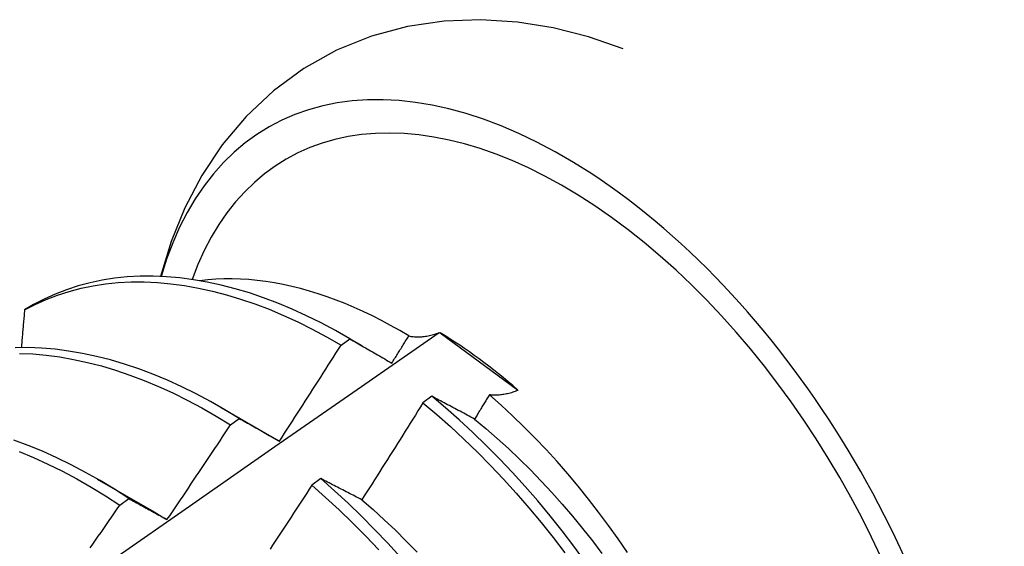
# Model space of a CAD drawing. Header units: inches. Extents: x 16 to 202, y 11 to 132.
# Tile 54 of 56: x 182.034 to 182.31, y 74.114 to 74.261. Entities that reach past the tile are written whole.
import ezdxf

# ---------------------------------------------------------------- set-up
doc = ezdxf.new("R2010")
doc.units = ezdxf.units.IN
doc.header["$MEASUREMENT"] = 0
doc.layers.add('Visible Edges(ANSI)', color=7, linetype='Continuous', lineweight=25)

msp = doc.modelspace()

# ---------------------------------------------------------------- linework, layer by layer
at = {"layer": 'Visible Edges(ANSI)'}
for p, q in [((182.03787, 74.18135), (182.03531, 74.17987)), ((182.12408, 74.16999), (182.12656, 74.17177)), ((182.1253, 74.17251), (182.12991, 74.16984)), ((182.15164, 74.17349), (182.15191, 74.17339)), ((182.15191, 74.17339), (182.17358, 74.15748)), ((182.17358, 74.15748), (182.1737, 74.15728)), ((182.14953, 74.15563), (182.14704, 74.15379)), ((182.09051, 74.15247), (182.10647, 74.14323)), ((182.09307, 74.14763), (182.09555, 74.14943)), ((182.10647, 74.14323), (182.1068, 74.14304)), ((182.05571, 74.13243), (182.07167, 74.12319)), ((182.11839, 74.13253), (182.1159, 74.13068)), ((182.06205, 74.12514), (182.06453, 74.12695))]:
    msp.add_line(p, q, dxfattribs=at)
at = {"layer": 'Visible Edges(ANSI)', "flags": 128}
for points in [[(182.20319, 74.2531), (182.19351, 74.25643), (182.18362, 74.25895), (182.17355, 74.26059), (182.16332, 74.26127), (182.153, 74.26089), (182.14272, 74.25938), (182.13261, 74.25666), (182.12285, 74.25269), (182.11362, 74.24756), (182.1051, 74.24134), (182.09747, 74.23415), (182.09077, 74.22618), (182.08504, 74.21757), (182.08027, 74.20848), (182.07643, 74.19901), (182.07346, 74.18925)], [(182.03531, 74.17987), (182.0383, 74.18142), (182.04139, 74.1828), (182.04456, 74.18402), (182.04781, 74.18506), (182.05115, 74.18593), (182.05456, 74.18663), (182.05804, 74.18716), (182.06159, 74.18752), (182.0652, 74.1877), (182.06888, 74.1877), (182.07261, 74.18754), (182.07639, 74.1872), (182.08021, 74.18668), (182.08408, 74.186), (182.08799, 74.18514), (182.09193, 74.18411), (182.0959, 74.18292), (182.09989, 74.18156), (182.1039, 74.18003), (182.10793, 74.17834), (182.11196, 74.17649), (182.116, 74.17448), (182.12004, 74.17231), (182.12408, 74.16999)], [(182.12656, 74.17177), (182.12252, 74.17408), (182.11848, 74.17624), (182.11444, 74.17823), (182.11041, 74.18007), (182.10638, 74.18175), (182.10237, 74.18327), (182.09838, 74.18462), (182.09441, 74.1858), (182.09048, 74.18681), (182.08657, 74.18766), (182.08271, 74.18833), (182.07888, 74.18883), (182.07511, 74.18916), (182.07138, 74.18931), (182.06771, 74.18929), (182.0641, 74.1891), (182.06056, 74.18873), (182.05708, 74.18819), (182.05368, 74.18748), (182.05035, 74.18659), (182.0471, 74.18553), (182.04393, 74.18431), (182.04086, 74.18291), (182.03787, 74.18135)], [(182.1431, 74.17258), (182.14055, 74.17408), (182.138, 74.17552), (182.13544, 74.17689), (182.13288, 74.17818), (182.13033, 74.1794), (182.12779, 74.18055), (182.12525, 74.18162), (182.12272, 74.18261), (182.12021, 74.18353), (182.1177, 74.18438), (182.11521, 74.18515), (182.11273, 74.18584), (182.11027, 74.18645), (182.10782, 74.18699), (182.10539, 74.18744), (182.10297, 74.18783), (182.10058, 74.18813), (182.0982, 74.18835), (182.09585, 74.1885), (182.09352, 74.18856), (182.09122, 74.18855), (182.08895, 74.18846), (182.08671, 74.18829), (182.0845, 74.18804)], [(182.03531, 74.17987), (182.03527, 74.17943), (182.03523, 74.17899), (182.0352, 74.17855), (182.03516, 74.17811), (182.03512, 74.17766), (182.03508, 74.17722), (182.03505, 74.17678), (182.03501, 74.17634), (182.03497, 74.1759), (182.03493, 74.17546), (182.0349, 74.17502), (182.03486, 74.17458), (182.03482, 74.17414), (182.03478, 74.1737), (182.03475, 74.17326), (182.03471, 74.17282), (182.03467, 74.17237), (182.03463, 74.17193), (182.03459, 74.17149), (182.03456, 74.17105), (182.03452, 74.17061), (182.03448, 74.17017), (182.03444, 74.16972), (182.0344, 74.16928)], [(182.01327, 74.07699), (182.03635, 74.09322), (182.05942, 74.10939), (182.08248, 74.12551), (182.10553, 74.14156), (182.12859, 74.15755), (182.15164, 74.17349)], [(182.12656, 74.17177), (182.12704, 74.1715), (182.12752, 74.17122), (182.12801, 74.17094), (182.12849, 74.17066), (182.12898, 74.17038), (182.12946, 74.1701), (182.12995, 74.16982), (182.13043, 74.16954), (182.13092, 74.16926), (182.13141, 74.16897), (182.1319, 74.16869), (182.13239, 74.1684), (182.13288, 74.16812), (182.13337, 74.16783), (182.13386, 74.16755), (182.13435, 74.16726), (182.13485, 74.16697), (182.13534, 74.16668), (182.13584, 74.16639), (182.13633, 74.1661), (182.13683, 74.16581), (182.13733, 74.16551), (182.13783, 74.16522), (182.13833, 74.16492)], [(182.13833, 74.16492), (182.13853, 74.16524), (182.13873, 74.16556), (182.13893, 74.16588), (182.13912, 74.1662), (182.13932, 74.16652), (182.13952, 74.16684), (182.13972, 74.16715), (182.13992, 74.16747), (182.14012, 74.16779), (182.14032, 74.16811), (182.14052, 74.16843), (182.14072, 74.16875), (182.14092, 74.16907), (182.14111, 74.16939), (182.14131, 74.16971), (182.14151, 74.17003), (182.14171, 74.17034), (182.14191, 74.17066), (182.14211, 74.17098), (182.1423, 74.1713), (182.1425, 74.17162), (182.1427, 74.17194), (182.1429, 74.17226), (182.1431, 74.17258)], [(182.1431, 74.17258), (182.1434, 74.17251), (182.14371, 74.17245), (182.14402, 74.17241), (182.14434, 74.17237), (182.14467, 74.17234), (182.145, 74.17231), (182.14533, 74.1723), (182.14567, 74.1723), (182.14601, 74.1723), (182.14636, 74.17232), (182.14671, 74.17234), (182.14706, 74.17238), (182.14742, 74.17242), (182.14779, 74.17247), (182.14815, 74.17253), (182.14853, 74.1726), (182.1489, 74.17268), (182.14928, 74.17277), (182.14967, 74.17286), (182.15005, 74.17297), (182.15044, 74.17308), (182.15084, 74.17321), (182.15124, 74.17334), (182.15164, 74.17349)], [(182.09555, 74.14943), (182.09152, 74.15187), (182.08749, 74.15417), (182.08344, 74.15632), (182.0794, 74.15831), (182.07537, 74.16014), (182.07134, 74.16181), (182.06734, 74.16331), (182.06335, 74.16465), (182.05938, 74.16583), (182.05545, 74.16683), (182.05154, 74.16766), (182.04768, 74.16833), (182.04386, 74.16882), (182.04009, 74.16913), (182.03636, 74.16928), (182.0327, 74.16925)], [(182.1068, 74.14304), (182.10753, 74.14416), (182.10826, 74.14527), (182.10899, 74.14639), (182.10971, 74.14751), (182.11044, 74.14863), (182.11117, 74.14975), (182.11189, 74.15087), (182.11262, 74.15199), (182.11334, 74.15311), (182.11406, 74.15423), (182.11478, 74.15535), (182.1155, 74.15647), (182.11622, 74.1576), (182.11694, 74.15872), (182.11766, 74.15985), (182.11838, 74.16097), (182.11909, 74.1621), (182.11981, 74.16322), (182.12052, 74.16435), (182.12124, 74.16548), (182.12195, 74.1666), (182.12266, 74.16773), (182.12337, 74.16886), (182.12408, 74.16999)], [(182.03386, 74.16767), (182.03759, 74.16751), (182.04136, 74.16718), (182.04519, 74.16668), (182.04905, 74.166), (182.05296, 74.16516), (182.0569, 74.16414), (182.06086, 74.16295), (182.06485, 74.1616), (182.06886, 74.16008), (182.07289, 74.1584), (182.07692, 74.15656), (182.08096, 74.15456), (182.08501, 74.1524), (182.08904, 74.15009), (182.09307, 74.14763)], [(182.1737, 74.15728), (182.17333, 74.15714), (182.17296, 74.15701), (182.1726, 74.15688), (182.17224, 74.15676), (182.17188, 74.15665), (182.17152, 74.15655), (182.17117, 74.15646), (182.17082, 74.15637), (182.17047, 74.15629), (182.17013, 74.15622), (182.16979, 74.15616), (182.16946, 74.1561), (182.16912, 74.15605), (182.16879, 74.15601), (182.16847, 74.15598), (182.16814, 74.15596), (182.16783, 74.15594), (182.16751, 74.15593), (182.1672, 74.15593), (182.16689, 74.15594), (182.16659, 74.15595), (182.16629, 74.15598), (182.166, 74.15601), (182.16571, 74.15605)], [(182.16154, 74.14925), (182.16103, 74.14952), (182.16052, 74.14979), (182.16002, 74.15007), (182.15951, 74.15034), (182.159, 74.15061), (182.1585, 74.15088), (182.15799, 74.15115), (182.15749, 74.15142), (182.15698, 74.15169), (182.15648, 74.15195), (182.15598, 74.15222), (182.15548, 74.15249), (182.15498, 74.15275), (182.15448, 74.15302), (182.15398, 74.15328), (182.15348, 74.15355), (182.15299, 74.15381), (182.15249, 74.15407), (182.152, 74.15433), (182.1515, 74.15459), (182.15101, 74.15485), (182.15052, 74.15511), (182.15002, 74.15537), (182.14953, 74.15563)], [(182.19261, 74.10923), (182.1894, 74.11362), (182.1861, 74.11793), (182.18273, 74.12215), (182.17928, 74.12629), (182.17576, 74.13033), (182.17218, 74.13428), (182.16853, 74.13812), (182.16483, 74.14186), (182.16108, 74.14548), (182.15727, 74.14899), (182.15342, 74.15237), (182.14953, 74.15563)], [(182.16571, 74.15605), (182.16553, 74.15576), (182.16536, 74.15548), (182.16519, 74.15519), (182.16501, 74.15491), (182.16484, 74.15463), (182.16467, 74.15434), (182.1645, 74.15406), (182.16432, 74.15378), (182.16415, 74.15349), (182.16398, 74.15321), (182.1638, 74.15293), (182.16363, 74.15264), (182.16346, 74.15236), (182.16328, 74.15208), (182.16311, 74.15179), (182.16293, 74.15151), (182.16276, 74.15123), (182.16259, 74.15094), (182.16241, 74.15066), (182.16224, 74.15038), (182.16207, 74.15009), (182.16189, 74.14981), (182.16172, 74.14953), (182.16154, 74.14925)], [(182.2044, 74.11181), (182.20178, 74.11566), (182.19908, 74.11944), (182.19632, 74.12316), (182.1935, 74.12681), (182.19062, 74.13039), (182.18768, 74.1339), (182.18468, 74.13732), (182.18163, 74.14067), (182.17853, 74.14393), (182.17538, 74.1471), (182.17219, 74.15019), (182.16896, 74.15317), (182.16571, 74.15605)], [(182.14704, 74.15379), (182.14634, 74.15265), (182.14563, 74.15151), (182.14493, 74.15037), (182.14422, 74.14923), (182.14351, 74.1481), (182.1428, 74.14696), (182.14209, 74.14582), (182.14138, 74.14469), (182.14067, 74.14355), (182.13996, 74.14242), (182.13924, 74.14129), (182.13853, 74.14015), (182.13781, 74.13902), (182.1371, 74.13789), (182.13638, 74.13676), (182.13566, 74.13563), (182.13495, 74.1345), (182.13423, 74.13337), (182.13351, 74.13224), (182.13279, 74.13111), (182.13207, 74.12998), (182.13134, 74.12885), (182.13062, 74.12773), (182.1299, 74.1266)], [(182.14704, 74.15379), (182.15093, 74.15052), (182.15478, 74.14712), (182.15858, 74.14361), (182.16233, 74.13998), (182.16603, 74.13623), (182.16967, 74.13238), (182.17325, 74.12843), (182.17676, 74.12438), (182.1802, 74.12023), (182.18357, 74.116), (182.18686, 74.11169)], [(182.09555, 74.14943), (182.09601, 74.14917), (182.09647, 74.14891), (182.09693, 74.14865), (182.0974, 74.14839), (182.09786, 74.14813), (182.09832, 74.14787), (182.09879, 74.14761), (182.09925, 74.14735), (182.09972, 74.14709), (182.10019, 74.14682), (182.10065, 74.14656), (182.10112, 74.14629), (182.10159, 74.14602), (182.10206, 74.14576), (182.10253, 74.14549), (182.103, 74.14522), (182.10347, 74.14495), (182.10395, 74.14468), (182.10442, 74.14441), (182.10489, 74.14414), (182.10537, 74.14386), (182.10585, 74.14359), (182.10632, 74.14332), (182.1068, 74.14304)], [(182.16154, 74.14925), (182.16475, 74.14659), (182.16793, 74.14383), (182.17107, 74.14097), (182.17418, 74.13802), (182.17724, 74.13498), (182.18026, 74.13186), (182.18323, 74.12865), (182.18615, 74.12537), (182.18902, 74.12202), (182.19183, 74.11859), (182.19459, 74.1151), (182.19728, 74.11155)], [(182.07527, 74.12104), (182.07602, 74.12214), (182.07677, 74.12324), (182.07752, 74.12435), (182.07827, 74.12545), (182.07902, 74.12655), (182.07976, 74.12766), (182.08051, 74.12876), (182.08126, 74.12987), (182.082, 74.13097), (182.08275, 74.13208), (182.08349, 74.13319), (182.08423, 74.13429), (182.08497, 74.1354), (182.08571, 74.13651), (182.08645, 74.13762), (182.08719, 74.13873), (182.08793, 74.13984), (182.08867, 74.14095), (182.0894, 74.14206), (182.09014, 74.14318), (182.09087, 74.14429), (182.09161, 74.1454), (182.09234, 74.14652), (182.09307, 74.14763)], [(182.06453, 74.12695), (182.06052, 74.12954), (182.05649, 74.13198), (182.05245, 74.13427), (182.04841, 74.1364), (182.04437, 74.13838), (182.04033, 74.1402), (182.03631, 74.14186), (182.0323, 74.14336)], [(182.03383, 74.14014), (182.03785, 74.13847), (182.04189, 74.13664), (182.04593, 74.13464), (182.04997, 74.1325), (182.05401, 74.13019), (182.05804, 74.12774), (182.06205, 74.12514)], [(182.1299, 74.1266), (182.12941, 74.12685), (182.12892, 74.12711), (182.12843, 74.12736), (182.12795, 74.12762), (182.12746, 74.12787), (182.12698, 74.12812), (182.12649, 74.12837), (182.12601, 74.12862), (182.12553, 74.12887), (182.12505, 74.12912), (182.12456, 74.12937), (182.12408, 74.12962), (182.12361, 74.12986), (182.12313, 74.13011), (182.12265, 74.13035), (182.12217, 74.1306), (182.1217, 74.13084), (182.12122, 74.13109), (182.12075, 74.13133), (182.12028, 74.13157), (182.11981, 74.13181), (182.11933, 74.13205), (182.11886, 74.13229), (182.11839, 74.13253)], [(182.14075, 74.11053), (182.13717, 74.11447), (182.13352, 74.11831), (182.12981, 74.12204), (182.12605, 74.12565), (182.12225, 74.12915), (182.11839, 74.13253)], [(182.1159, 74.13068), (182.11517, 74.12955), (182.11445, 74.12843), (182.11372, 74.12731), (182.11299, 74.12618), (182.11226, 74.12506), (182.11153, 74.12394), (182.11079, 74.12282), (182.11006, 74.1217), (182.10933, 74.12058), (182.10859, 74.11946), (182.10786, 74.11834), (182.10712, 74.11722), (182.10638, 74.11611), (182.10564, 74.11499), (182.1049, 74.11387), (182.10417, 74.11276)], [(182.1159, 74.13068), (182.11975, 74.12729), (182.12355, 74.12378), (182.12731, 74.12016), (182.13101, 74.11642), (182.13465, 74.11257)], [(182.06453, 74.12695), (182.06497, 74.12671), (182.06541, 74.12647), (182.06585, 74.12624), (182.06629, 74.126), (182.06673, 74.12576), (182.06718, 74.12552), (182.06762, 74.12527), (182.06806, 74.12503), (182.06851, 74.12479), (182.06895, 74.12454), (182.0694, 74.1243), (182.06984, 74.12405), (182.07029, 74.12381), (182.07074, 74.12356), (182.07119, 74.12331), (182.07164, 74.12306), (182.07209, 74.12281), (182.07254, 74.12256), (182.07299, 74.12231), (182.07345, 74.12206), (182.0739, 74.12181), (182.07436, 74.12155), (182.07481, 74.1213), (182.07527, 74.12104)], [(182.1299, 74.1266), (182.13308, 74.12384), (182.13622, 74.12099), (182.13933, 74.11805), (182.1424, 74.11502), (182.14543, 74.1119)], [(182.05371, 74.11309), (182.05447, 74.11418), (182.05524, 74.11527), (182.056, 74.11637), (182.05676, 74.11746), (182.05752, 74.11856), (182.05827, 74.11965), (182.05903, 74.12075), (182.05979, 74.12185), (182.06054, 74.12295), (182.0613, 74.12404), (182.06205, 74.12514)], [(182.07167, 74.12319), (182.07182, 74.12311), (182.07197, 74.12302), (182.07212, 74.12293), (182.07227, 74.12285), (182.07242, 74.12276), (182.07257, 74.12267), (182.07272, 74.12258), (182.07287, 74.12249), (182.07302, 74.1224), (182.07317, 74.12231), (182.07332, 74.12222), (182.07347, 74.12214), (182.07362, 74.12205), (182.07377, 74.12196), (182.07392, 74.12187), (182.07407, 74.12177), (182.07422, 74.12168), (182.07437, 74.12159), (182.07452, 74.1215), (182.07467, 74.12141), (182.07482, 74.12132), (182.07497, 74.12123), (182.07512, 74.12113), (182.07527, 74.12104)]]:
    msp.add_lwpolyline(points, dxfattribs=at)
at = {"layer": 'Visible Edges(ANSI)'}
for centre, major_axis, start_param, end_param in [((182.18642, 74.08744), (0.08271, -0.14363), 5.844764, 9.936668), ((182.18642, 74.08744), (0.07761, -0.13476), 5.914128, 9.883691), ((182.15017, 74.06657), (0.06583, -0.11431), 2.104473, 2.339513)]:
    msp.add_ellipse(centre, major_axis=major_axis, ratio=0.578093, start_param=start_param, end_param=end_param, dxfattribs=at)

doc.saveas('drawing.dxf')
